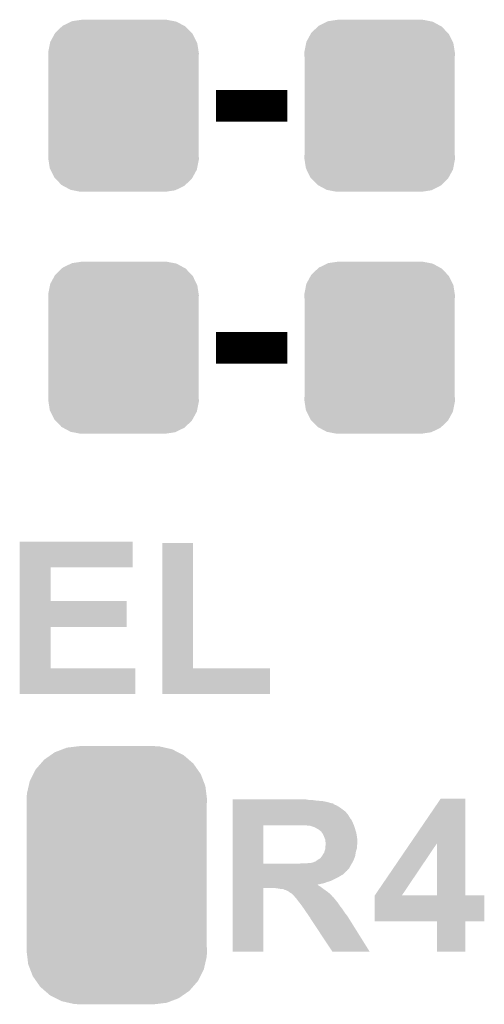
# Model space of a CAD drawing. Extents: x -1.3 to 24.2, y -3.9 to 53.4.
# Tile 33 of 44: x 15.7 to 18.6, y 16 to 22.3. Entities that reach past the tile are written whole.
import ezdxf

# ---------------------------------------------------------------- set-up
doc = ezdxf.new("R2010")
doc.units = 0
doc.layers.get('0').update_dxf_attribs({"linetype": 'CONTINUOUS'})
doc.layers.add('CURRENT_13_CLICK_V100_GTO', color=14, linetype='CONTINUOUS')
doc.layers.add('CURRENT_13_CLICK_V100_GTS', color=12, linetype='CONTINUOUS')

# ---------------------------------------------------------------- blocks, each defined once
blk = doc.blocks.new('CUSTOM_53')
for points in [[(-0.437866, 0.466866), (-0.39557, 0.507216), (0.436224, 0.466866), (0.397276, 0.507216)], [(-0.39557, 0.507216), (-0.39008, 0.512452), (0.397276, 0.507216), (0.3876, 0.512452)], [(-0.39008, 0.512452), (-0.336512, 0.538644), (0.3876, 0.512452), (0.339192, 0.538644)], [(-0.336512, 0.538644), (-0.330752, 0.54146), (0.339192, 0.538644), (0.324464, 0.54146)], [(-0.330752, 0.54146), (-0.266332, 0.551046), (0.324464, 0.54146), (0.274326, 0.551046)], [(-0.266332, 0.551046), (-0.26543, 0.55118), (0.274326, 0.551046), (0.26543, 0.55118)], [(-0.469636, 0.408968), (-0.4418, 0.4597), (0.468318, 0.408968), (0.44314, 0.4597)], [(-0.4418, 0.4597), (-0.437866, 0.466866), (0.44314, 0.4597), (0.436224, 0.466866)], [(-0.482418, 0.344176), (-0.4713, 0.400542), (0.481224, 0.344176), (0.472498, 0.400542)], [(-0.4713, 0.400542), (-0.469636, 0.408968), (0.472498, 0.400542), (0.468318, 0.408968)], [(-0.4826, 0.33528), (-0.482418, 0.344176), (0.4826, 0.33528), (0.481224, 0.344176)], [(-0.48133, 0.311898), (-0.4826, 0.33528), (0.48133, 0.311898), (0.4826, 0.33528)], [(-0.48133, 0.311896), (-0.48133, 0.311898), (0.48133, 0.311896), (0.48133, 0.311898)], [(-0.48133, -0.311896), (-0.48133, 0.311896), (0.48133, -0.311896), (0.48133, 0.311896)], [(-0.4826, -0.33528), (-0.481332, -0.311898), (0.4826, -0.33528), (0.48133, -0.311898)], [(-0.481332, -0.311898), (-0.48133, -0.311896), (0.48133, -0.311898), (0.48133, -0.311896)], [(-0.481222, -0.344176), (-0.4826, -0.33528), (0.482418, -0.344176), (0.4826, -0.33528)], [(-0.472498, -0.400542), (-0.481222, -0.344176), (0.471298, -0.400542), (0.482418, -0.344176)], [(-0.468316, -0.408968), (-0.472498, -0.400542), (0.469636, -0.408968), (0.471298, -0.400542)], [(-0.44314, -0.4597), (-0.468316, -0.408968), (0.441798, -0.4597), (0.469636, -0.408968)], [(-0.436222, -0.466866), (-0.44314, -0.4597), (0.437866, -0.466866), (0.441798, -0.4597)], [(-0.397276, -0.507216), (-0.436222, -0.466866), (0.395568, -0.507216), (0.437866, -0.466866)], [(-0.387598, -0.512452), (-0.397276, -0.507216), (0.39008, -0.512452), (0.395568, -0.507216)], [(-0.339192, -0.538644), (-0.387598, -0.512452), (0.33651, -0.538644), (0.39008, -0.512452)], [(-0.324462, -0.54146), (-0.339192, -0.538644), (0.330752, -0.54146), (0.33651, -0.538644)], [(-0.274326, -0.551046), (-0.324462, -0.54146), (0.26633, -0.551046), (0.330752, -0.54146)], [(-0.26543, -0.55118), (-0.274326, -0.551046), (0.26543, -0.55118), (0.26633, -0.551046)]]:
    blk.add_solid(points)
blk = doc.blocks.new('CUSTOM_55')
for points in [[(-0.319758, 0.816954), (-0.25199, 0.82504), (0.308544, 0.816954), (0.27298, 0.82504)], [(-0.25199, 0.82504), (-0.23749, 0.82677), (0.27298, 0.82504), (0.23749, 0.82677)], [(-0.465166, 0.74011), (-0.423346, 0.769256), (0.461368, 0.74011), (0.427696, 0.769256)], [(-0.423346, 0.769256), (-0.397192, 0.787482), (0.427696, 0.769256), (0.391686, 0.787482)], [(-0.397192, 0.787482), (-0.346778, 0.80667), (0.391686, 0.787482), (0.353772, 0.80667)], [(-0.346778, 0.80667), (-0.319758, 0.816954), (0.353772, 0.80667), (0.308544, 0.816954)], [(-0.519626, 0.67767), (-0.48704, 0.715032), (0.516586, 0.67767), (0.49034, 0.715032)], [(-0.48704, 0.715032), (-0.465166, 0.74011), (0.49034, 0.715032), (0.461368, 0.74011)], [(-0.557316, 0.603886), (-0.535174, 0.647234), (0.55465, 0.603886), (0.537964, 0.647234)], [(-0.535174, 0.647234), (-0.519626, 0.67767), (0.537964, 0.647234), (0.516586, 0.67767)], [(-0.575988, 0.523164), (-0.565176, 0.569912), (0.573482, 0.523164), (0.567726, 0.569912)], [(-0.565176, 0.569912), (-0.557316, 0.603886), (0.567726, 0.569912), (0.55465, 0.603886)], [(-0.57785, 0.48768), (-0.575988, 0.523164), (0.57785, 0.48768), (0.573482, 0.523164)], [(-0.57658, 0.458364), (-0.57785, 0.48768), (0.57658, 0.458364), (0.57785, 0.48768)], [(-0.57658, 0.45836), (-0.57658, 0.458364), (0.57658, 0.45836), (0.57658, 0.458364)], [(-0.57658, -0.45836), (-0.57658, 0.45836), (0.57658, -0.45836), (0.57658, 0.45836)], [(-0.57785, -0.48768), (-0.576582, -0.458364), (0.57785, -0.48768), (0.57658, -0.458364)], [(-0.57348, -0.523164), (-0.57785, -0.48768), (0.575988, -0.523164), (0.57785, -0.48768)], [(-0.576582, -0.458364), (-0.57658, -0.45836), (0.57658, -0.458364), (0.57658, -0.45836)], [(-0.567726, -0.569912), (-0.57348, -0.523164), (0.565174, -0.569912), (0.575988, -0.523164)], [(-0.554648, -0.603886), (-0.567726, -0.569912), (0.557316, -0.603886), (0.565174, -0.569912)], [(-0.537964, -0.647234), (-0.554648, -0.603886), (0.535172, -0.647234), (0.557316, -0.603886)], [(-0.516584, -0.67767), (-0.537964, -0.647234), (0.519626, -0.67767), (0.535172, -0.647234)], [(-0.49034, -0.715032), (-0.516584, -0.67767), (0.487038, -0.715032), (0.519626, -0.67767)], [(-0.461366, -0.74011), (-0.49034, -0.715032), (0.465166, -0.74011), (0.487038, -0.715032)], [(-0.427696, -0.769256), (-0.461366, -0.74011), (0.423344, -0.769256), (0.465166, -0.74011)], [(-0.391684, -0.787482), (-0.427696, -0.769256), (0.397192, -0.787482), (0.423344, -0.769256)], [(-0.353772, -0.80667), (-0.391684, -0.787482), (0.346776, -0.80667), (0.397192, -0.787482)], [(-0.308542, -0.816954), (-0.353772, -0.80667), (0.319758, -0.816954), (0.346776, -0.80667)], [(-0.27298, -0.82504), (-0.308542, -0.816954), (0.251988, -0.82504), (0.319758, -0.816954)], [(-0.23749, -0.82677), (-0.27298, -0.82504), (0.23749, -0.82677), (0.251988, -0.82504)]]:
    blk.add_solid(points)

msp = doc.modelspace()

# ---------------------------------------------------------------- linework, layer by layer
at = {"layer": 'CURRENT_13_CLICK_V100_GTO', "const_width": 0.2032}
for points in [[(16.9164, 21.717), (17.3736, 21.717)], [(16.9164, 20.1676), (17.3736, 20.1676)]]:
    msp.add_lwpolyline(points, dxfattribs=at)
at = {"layer": 'CURRENT_13_CLICK_V100_GTO'}
for points in [[(15.659118, 18.76044), (15.659122, 18.925516), (16.382976, 18.76044), (16.383, 18.925516)], [(15.659122, 18.925516), (15.659124, 18.92554), (16.383, 18.925516), (15.659124, 18.92554)], [(16.573504, 18.11528), (16.573522, 18.917896), (16.769104, 18.11528), (16.76908, 18.917896)], [(16.573522, 18.917896), (16.573524, 18.91792), (16.76908, 18.917896), (16.573524, 18.91792)], [(15.659114, 18.54454), (15.659118, 18.760416), (15.857244, 18.54454), (15.85722, 18.760416)], [(15.659118, 18.760416), (15.659118, 18.76044), (15.85722, 18.760416), (16.382976, 18.76044)], [(15.65911, 18.37944), (15.659114, 18.544516), (16.344876, 18.37944), (16.3449, 18.544516)], [(15.659114, 18.544516), (15.659114, 18.54454), (16.3449, 18.544516), (15.857244, 18.54454)], [(15.659104, 18.11528), (15.65911, 18.379416), (15.857244, 18.11528), (15.85722, 18.379416)], [(15.65911, 18.379416), (15.65911, 18.37944), (15.85722, 18.379416), (16.344876, 18.37944)], [(15.6591, 17.950204), (15.659104, 18.115256), (16.400756, 17.950204), (16.40078, 18.115256)], [(15.659104, 18.115256), (15.659104, 18.11528), (16.40078, 18.115256), (15.857244, 18.11528)], [(16.5735, 17.950204), (16.573504, 18.115256), (17.261816, 17.950204), (17.26184, 18.115256)], [(16.573504, 18.115256), (16.573504, 18.11528), (17.26184, 18.115256), (16.769104, 18.11528)], [(16.400756, 17.95018), (15.6591, 17.950204), (16.400756, 17.95018), (16.400756, 17.950204)], [(17.261816, 17.95018), (16.5735, 17.950204), (17.261816, 17.95018), (17.261816, 17.950204)], [(18.16263, 16.995076), (18.356572, 17.279596), (18.514072, 16.995076), (18.51406, 17.279596)], [(18.356572, 17.279596), (18.35659, 17.27962), (18.51406, 17.279596), (18.35659, 17.27962)], [(17.023102, 17.272), (17.023104, 17.27454), (17.508222, 17.272), (17.492982, 17.27454)], [(17.023102, 17.26692), (17.023102, 17.272), (17.56156, 17.26692), (17.526, 17.272)], [(17.023102, 17.26438), (17.023102, 17.26692), (17.599662, 17.26438), (17.56156, 17.26692)], [(17.023102, 17.256758), (17.023102, 17.26438), (17.63522, 17.256758), (17.599662, 17.26438)], [(17.023102, 17.25168), (17.023102, 17.256758), (17.65046, 17.25168), (17.63522, 17.256758)], [(17.023102, 17.24914), (17.023102, 17.25168), (17.665702, 17.24914), (17.65046, 17.25168)], [(17.023102, 17.249116), (17.023102, 17.24914), (17.66824, 17.249116), (17.665702, 17.24914)], [(17.023102, 17.246598), (17.023102, 17.249116), (17.668248, 17.246598), (17.66824, 17.249116)], [(17.023102, 17.24152), (17.023102, 17.246598), (17.675858, 17.24152), (17.668248, 17.246598)], [(17.023102, 17.23644), (17.023102, 17.24152), (17.688562, 17.23644), (17.675858, 17.24152)], [(17.023102, 17.22628), (17.023102, 17.23644), (17.706342, 17.22628), (17.688562, 17.23644)], [(17.023102, 17.21358), (17.023102, 17.22628), (17.72412, 17.21358), (17.706342, 17.22628)], [(17.0231, 17.178018), (17.023102, 17.19834), (17.762222, 17.178018), (17.744442, 17.19834)], [(17.0231, 17.152618), (17.0231, 17.178018), (17.777462, 17.152618), (17.762222, 17.178018)], [(17.0231, 17.147536), (17.0231, 17.152618), (17.782542, 17.147536), (17.777462, 17.152618)], [(17.023102, 17.19834), (17.023102, 17.21358), (17.744442, 17.19834), (17.72412, 17.21358)], [(17.023092, 16.863082), (17.023098, 17.109418), (17.221202, 16.863082), (17.221202, 17.109418)], [(17.023098, 17.10944), (17.0231, 17.12722), (17.80032, 17.10944), (17.7927, 17.12722)], [(17.023098, 17.109418), (17.023098, 17.10944), (17.221202, 17.109418), (17.44726, 17.10944)], [(17.0231, 17.12722), (17.0231, 17.147536), (17.7927, 17.12722), (17.782542, 17.147536)], [(17.503142, 17.1069), (17.490442, 17.10944), (17.801168, 17.1069), (17.80032, 17.10944)], [(17.518382, 17.106898), (17.503142, 17.1069), (17.801168, 17.106898), (17.801168, 17.1069)], [(17.548864, 17.09674), (17.518382, 17.106898), (17.804554, 17.09674), (17.801168, 17.106898)], [(17.56156, 17.08912), (17.548864, 17.09674), (17.807094, 17.08912), (17.804554, 17.09674)], [(17.56664, 17.08658), (17.56156, 17.08912), (17.80794, 17.08658), (17.807094, 17.08912)], [(17.57172, 17.084038), (17.56664, 17.08658), (17.808704, 17.084038), (17.80794, 17.08658)], [(17.58188, 17.076418), (17.57172, 17.084038), (17.81099, 17.076418), (17.808704, 17.084038)], [(17.586966, 17.071338), (17.58188, 17.076418), (17.812514, 17.071338), (17.81099, 17.076418)], [(17.592038, 17.068786), (17.586966, 17.071338), (17.81328, 17.068786), (17.812514, 17.071338)], [(17.592044, 17.066252), (17.592038, 17.068786), (17.81404, 17.066252), (17.81328, 17.068786)], [(17.595848, 17.06118), (17.592044, 17.066252), (17.81556, 17.06118), (17.81404, 17.066252)], [(17.59966, 17.056096), (17.595848, 17.06118), (17.816486, 17.056096), (17.81556, 17.06118)], [(17.60728, 17.04086), (17.59966, 17.056096), (17.819256, 17.04086), (17.816486, 17.056096)], [(17.610328, 17.033242), (17.60728, 17.04086), (17.82064, 17.033242), (17.819256, 17.04086)], [(17.61744, 17.015456), (17.610328, 17.033242), (17.822124, 17.015456), (17.82064, 17.033242)], [(17.617438, 16.964656), (17.61744, 16.972278), (17.82064, 16.964656), (17.82064, 16.972278)], [(17.617438, 16.957036), (17.617438, 16.964656), (17.818352, 16.957036), (17.82064, 16.964656)], [(17.61744, 17.005298), (17.61744, 17.015456), (17.82297, 17.005298), (17.822124, 17.015456)], [(17.618074, 17.002762), (17.61744, 17.005298), (17.82318, 17.002762), (17.82297, 17.005298)], [(17.61744, 16.972278), (17.619132, 16.982436), (17.82064, 16.972278), (17.82064, 16.982436)], [(17.61998, 16.995138), (17.618074, 17.002762), (17.823178, 16.995138), (17.82318, 17.002762)], [(17.619132, 16.982436), (17.61998, 16.987518), (17.82064, 16.982436), (17.822332, 16.987518)], [(17.61998, 16.990058), (17.61998, 16.995138), (17.823178, 16.990058), (17.823178, 16.995138)], [(17.61998, 16.987518), (17.61998, 16.990058), (17.822332, 16.987518), (17.823178, 16.990058)], [(17.934154, 16.659896), (18.16263, 16.995076), (18.107688, 16.659896), (18.33368, 16.995076)], [(18.333696, 16.65986), (18.33368, 16.995076), (18.514084, 16.65986), (18.514072, 16.995076)], [(17.581878, 16.89608), (17.589498, 16.9037), (17.802646, 16.89608), (17.805822, 16.9037)], [(17.589498, 16.9037), (17.593308, 16.908778), (17.805822, 16.9037), (17.807938, 16.908778)], [(17.593308, 16.908778), (17.59712, 16.913858), (17.807938, 16.908778), (17.808784, 16.913858)], [(17.59712, 16.913858), (17.599654, 16.916392), (17.808784, 16.913858), (17.809206, 16.916392)], [(17.599654, 16.916392), (17.59966, 16.918936), (17.809206, 16.916392), (17.80963, 16.918936)], [(17.59966, 16.918936), (17.609818, 16.934174), (17.80963, 16.918936), (17.812172, 16.934174)], [(17.609818, 16.934174), (17.61109, 16.93926), (17.812172, 16.934174), (17.81302, 16.93926)], [(17.61109, 16.93926), (17.61236, 16.944338), (17.81302, 16.93926), (17.814542, 16.944338)], [(17.61236, 16.944338), (17.617438, 16.957036), (17.814542, 16.944338), (17.818352, 16.957036)], [(17.023092, 16.86306), (17.023092, 16.863082), (17.442182, 16.86306), (17.221202, 16.863082)], [(17.023092, 16.84782), (17.023092, 16.86306), (17.77746, 16.84782), (17.78635, 16.86306)], [(17.023092, 16.832582), (17.023092, 16.84782), (17.769838, 16.832582), (17.77746, 16.84782)], [(17.442182, 16.86306), (17.47012, 16.8656), (17.78635, 16.86306), (17.787832, 16.8656)], [(17.500598, 16.8656), (17.513298, 16.86814), (17.787832, 16.8656), (17.789314, 16.86814)], [(17.525998, 16.86814), (17.53616, 16.870682), (17.789314, 16.86814), (17.790796, 16.870682)], [(17.53616, 16.870682), (17.543778, 16.87322), (17.790796, 16.870682), (17.792276, 16.87322)], [(17.543778, 16.87322), (17.54886, 16.87576), (17.792276, 16.87322), (17.793758, 16.87576)], [(17.54886, 16.87576), (17.556468, 16.878298), (17.793758, 16.87576), (17.79524, 16.878298)], [(17.556468, 16.878298), (17.556474, 16.8783), (17.79524, 16.878298), (17.79524, 16.8783)], [(17.556474, 16.8783), (17.561558, 16.883378), (17.79524, 16.8783), (17.797356, 16.883378)], [(17.561558, 16.883378), (17.581878, 16.89608), (17.797356, 16.883378), (17.802646, 16.89608)], [(17.02309, 16.77416), (17.023092, 16.7894), (17.69618, 16.77416), (17.721582, 16.7894)], [(17.02309, 16.75892), (17.02309, 16.77416), (17.6657, 16.75892), (17.69618, 16.77416)], [(17.023092, 16.819876), (17.023092, 16.832582), (17.75714, 16.819876), (17.769838, 16.832582)], [(17.023092, 16.81734), (17.023092, 16.819876), (17.757116, 16.81734), (17.75714, 16.819876)], [(17.023092, 16.817334), (17.023092, 16.81734), (17.754594, 16.817334), (17.757116, 16.81734)], [(17.023092, 16.794478), (17.023092, 16.817334), (17.731736, 16.794478), (17.754594, 16.817334)], [(17.023092, 16.7894), (17.023092, 16.794478), (17.721582, 16.7894), (17.731736, 16.794478)], [(17.02309, 16.751298), (17.02309, 16.75892), (17.64792, 16.751298), (17.6657, 16.75892)], [(17.02309, 16.74622), (17.02309, 16.751298), (17.63014, 16.74622), (17.64792, 16.751298)], [(17.02309, 16.7386), (17.02309, 16.74622), (17.609818, 16.7386), (17.63014, 16.74622)], [(17.02309, 16.72844), (17.02309, 16.7386), (17.564318, 16.72844), (17.609818, 16.7386)], [(17.02309, 16.728436), (17.02309, 16.72844), (17.566646, 16.728436), (17.564318, 16.72844)], [(17.02309, 16.72336), (17.02309, 16.728436), (17.574258, 16.72336), (17.566646, 16.728436)], [(17.02309, 16.71574), (17.02309, 16.72336), (17.58696, 16.71574), (17.574258, 16.72336)], [(17.02309, 16.70812), (17.02309, 16.71574), (17.596486, 16.70812), (17.58696, 16.71574)], [(17.02308, 16.299204), (17.02309, 16.708096), (17.221176, 16.299204), (17.2212, 16.708096)], [(17.02309, 16.708096), (17.02309, 16.70812), (17.2212, 16.708096), (17.284698, 16.70812)], [(17.30502, 16.70558), (17.284698, 16.70812), (17.59966, 16.70558), (17.596486, 16.70812)], [(17.3228, 16.70304), (17.30502, 16.70558), (17.603216, 16.70304), (17.59966, 16.70558)], [(17.335498, 16.7005), (17.3228, 16.70304), (17.606772, 16.7005), (17.603216, 16.70304)], [(17.358356, 16.695422), (17.348196, 16.7005), (17.613882, 16.695422), (17.606772, 16.7005)], [(17.360896, 16.69542), (17.358356, 16.695422), (17.613884, 16.69542), (17.613882, 16.695422)], [(17.381218, 16.68526), (17.360896, 16.69542), (17.628108, 16.68526), (17.613884, 16.69542)], [(17.387996, 16.68018), (17.381218, 16.68526), (17.63522, 16.68018), (17.628108, 16.68526)], [(17.391382, 16.677642), (17.387996, 16.68018), (17.638182, 16.677642), (17.63522, 16.68018)], [(17.401536, 16.672562), (17.391382, 16.677642), (17.64411, 16.672562), (17.638182, 16.677642)], [(17.40916, 16.66494), (17.401536, 16.672562), (17.653002, 16.66494), (17.64411, 16.672562)], [(17.419318, 16.654782), (17.40916, 16.66494), (17.661712, 16.654782), (17.653002, 16.66494)], [(17.4244, 16.64716), (17.419318, 16.654782), (17.668246, 16.64716), (17.661712, 16.654782)], [(17.424408, 16.647152), (17.4244, 16.64716), (17.670782, 16.647152), (17.668246, 16.64716)], [(17.432018, 16.63954), (17.424408, 16.647152), (17.67586, 16.63954), (17.670782, 16.647152)], [(17.9324, 16.494784), (17.932404, 16.657326), (18.635956, 16.494784), (18.635978, 16.657326)], [(17.932404, 16.657326), (17.934114, 16.659836), (18.635978, 16.657326), (18.63598, 16.659836)], [(17.934114, 16.659836), (17.93413, 16.65986), (18.63598, 16.659836), (18.514084, 16.65986)], [(17.93413, 16.65986), (17.934154, 16.659896), (18.333696, 16.65986), (18.107688, 16.659896)], [(17.441546, 16.62684), (17.432018, 16.63954), (17.68602, 16.62684), (17.67586, 16.63954)], [(17.44726, 16.61922), (17.441546, 16.62684), (17.69237, 16.61922), (17.68602, 16.62684)], [(17.453188, 16.6116), (17.44726, 16.61922), (17.69872, 16.6116), (17.69237, 16.61922)], [(17.46504, 16.59636), (17.453188, 16.6116), (17.70888, 16.59636), (17.69872, 16.6116)], [(17.470374, 16.58874), (17.46504, 16.59636), (17.71396, 16.58874), (17.70888, 16.59636)], [(17.479264, 16.57604), (17.470374, 16.58874), (17.72412, 16.57604), (17.71396, 16.58874)], [(17.48282, 16.57096), (17.479264, 16.57604), (17.727508, 16.57096), (17.72412, 16.57604)], [(17.49806, 16.5481), (17.48282, 16.57096), (17.742748, 16.5481), (17.727508, 16.57096)], [(17.499966, 16.54556), (17.49806, 16.5481), (17.74444, 16.54556), (17.742748, 16.5481)], [(17.50568, 16.53794), (17.499966, 16.54556), (17.75079, 16.53794), (17.74444, 16.54556)], [(17.510762, 16.530318), (17.50568, 16.53794), (17.75714, 16.530318), (17.75079, 16.53794)], [(17.51584, 16.5227), (17.510762, 16.530318), (17.761902, 16.5227), (17.75714, 16.530318)], [(17.520914, 16.517626), (17.51584, 16.5227), (17.765074, 16.517626), (17.761902, 16.5227)], [(17.52092, 16.512544), (17.520914, 16.517626), (17.76825, 16.512544), (17.765074, 16.517626)], [(17.523458, 16.510002), (17.52092, 16.512544), (17.76984, 16.510002), (17.76825, 16.512544)], [(17.536926, 16.48968), (17.523458, 16.510002), (17.78254, 16.48968), (17.76984, 16.510002)], [(17.663158, 16.299188), (17.536926, 16.48968), (17.901872, 16.299188), (17.78254, 16.48968)], [(18.333696, 16.49476), (17.9324, 16.494784), (18.635956, 16.49476), (18.635956, 16.494784)], [(18.333698, 16.494736), (18.333696, 16.49476), (18.51406, 16.494736), (18.635956, 16.49476)], [(18.33372, 16.299204), (18.333698, 16.494736), (18.514036, 16.299204), (18.51406, 16.494736)], [(17.221176, 16.29918), (17.02308, 16.299204), (17.221176, 16.29918), (17.221176, 16.299204)], [(17.901876, 16.29918), (17.663158, 16.299188), (17.901876, 16.29918), (17.901872, 16.299188)], [(18.514036, 16.29918), (18.33372, 16.299204), (18.514036, 16.29918), (18.514036, 16.299204)]]:
    msp.add_solid(points, dxfattribs=at)

# ---------------------------------------------------------------- block references
at = {"layer": 'CURRENT_13_CLICK_V100_GTS'}
for name, p in [('CUSTOM_53', (16.32458, 21.717)), ('CUSTOM_53', (17.96542, 21.717)), ('CUSTOM_53', (16.32458, 20.1676)), ('CUSTOM_53', (17.96542, 20.1676)), ('CUSTOM_55', (16.2814, 16.7894))]:
    msp.add_blockref(name, p, dxfattribs=at)

doc.saveas('drawing.dxf')
